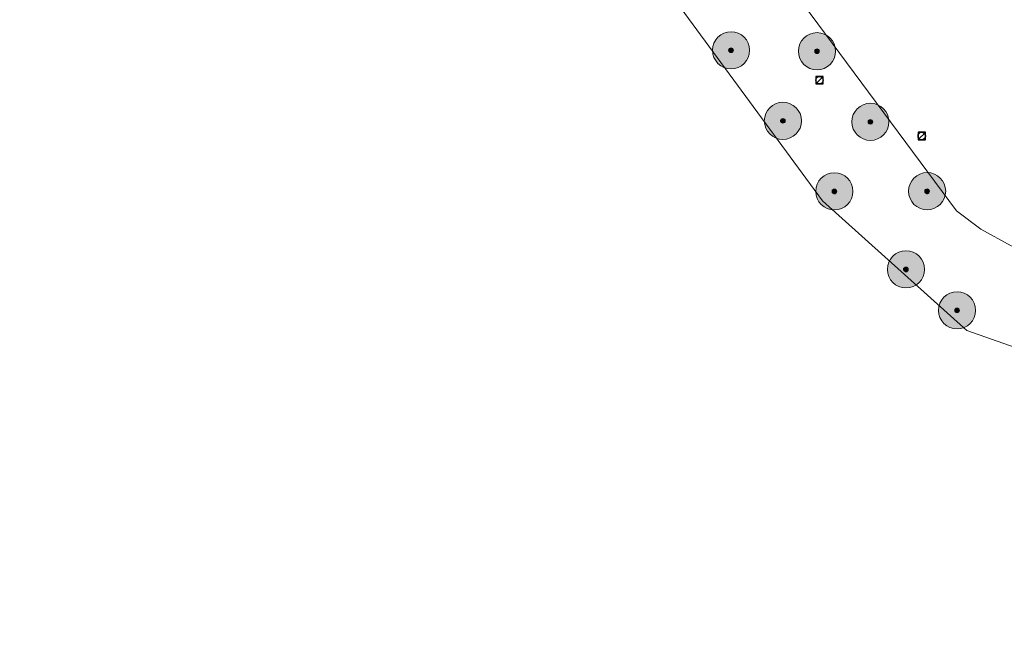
# Model space of a CAD drawing. Header units: metres. Extents: x 163628 to 168255, y 402691 to 405367.
# Tile 43 of 256: x 164747 to 164853, y 403459 to 403526. Entities that reach past the tile are written whole.
import ezdxf

# ---------------------------------------------------------------- set-up
doc = ezdxf.new("R2010")
doc.units = ezdxf.units.M
for name, color, linetype, lineweight in [('X-CA190022.004-UO-DWM_Beplanting$0$B-WE-GR-BOOM-S AFKOMSTIG UIT BGT', 252, 'Continuous', 0), ('X-CA190022.004-UO-KAD_Percelen$0$B-WE-KG-GRENS_PERCEEL-GV', 150, 'Continuous', 9), ('X-CA190022.004-UO-WHM_Riolering gemeente_NLCS_v0.1$0$B-WE-RI-PUT-S', 252, 'Continuous', 15)]:
    doc.layers.add(name, color=color, linetype=linetype, lineweight=lineweight)
doc.layers.add('X-CA190022.004-UO-DWM_Beplanting$0$B-WE-GR-BOOM-S AFKOMSTIG UIT BOMENBESTAND GEMEENTE', color=252, linetype='Continuous')
doc.layers.add('X-CA190022.004-UO-DWM_Beplanting$0$N-GV-GR-GRAS-A-200', color=7, linetype='Continuous')

# ---------------------------------------------------------------- blocks, each defined once
blk = doc.blocks.new('X-CA190022.004-UO-WHM_Riolering gemeente_NLCS_v0.1$0$B-SRI-PUT_BETON-SO')
blk.add_line((-1.41, -1.41), (1.41, 1.41))
at = {"lineweight": -3, "flags": 128}
blk.add_lwpolyline([(2, -2), (2, 2), (-2, 2), (-2, -2)], close=True, dxfattribs=at)
at = {"lineweight": -3}
blk.add_circle((0, 0), 2, dxfattribs=at)
blk = doc.blocks.new('X-CA190022.004-UO-DWM_Beplanting$0$SGR-BOOM_01-SO')
at = {"linetype": 'ByBlock', "lineweight": 18}
h = blk.add_hatch(color=0, dxfattribs=at)
h.dxf.hatch_style = 1
edge = h.paths.add_edge_path()
edge.add_arc((0, 0), 0.25, 0, 360)
at = {"color": 0, "linetype": 'ByBlock', "lineweight": 18}
for radius in [2, 0.25]:
    blk.add_circle((0, 0), radius, dxfattribs=at)
blk = doc.blocks.new('X-CA190022.004-UO-DWM_Beplanting$0$IMGEOBoom')
at = {"transparency": 33554457}
h = blk.add_hatch(color=256, dxfattribs=at)
h.dxf.hatch_style = 1
edge = h.paths.add_edge_path()
edge.add_arc((0, 0), 100, 0, 360)
edge = h.paths.add_edge_path(flags=17)
edge.add_arc((0, 0), 12.5, 0, 360)
h = blk.add_hatch()
h.set_pattern_fill('ANGLE', color=256)
h.set_pattern_definition([(0, (0, 0), (0, 6.985), [5.08, -1.905]), (90, (0, 0), (-6.985, 4e-16), [5.08, -1.905])])
edge = h.paths.add_edge_path(flags=17)
edge.add_arc((0, 0), 12.5, 0, 360)
at = {"layer": 'X-CA190022.004-UO-DWM_Beplanting$0$N-GV-GR-GRAS-A-200'}
h = blk.add_hatch(color=256, dxfattribs=at)
h.dxf.hatch_style = 1
edge = h.paths.add_edge_path(flags=17)
edge.add_arc((0, 0), 12.5, 0, 360)
at = {"xscale": 50, "yscale": 50, "zscale": 50}
blk.add_blockref('X-CA190022.004-UO-DWM_Beplanting$0$SGR-BOOM_01-SO', (0, 0), dxfattribs=at)

msp = doc.modelspace()

# ---------------------------------------------------------------- linework, layer by layer
at = {"layer": 'X-CA190022.004-UO-KAD_Percelen$0$B-WE-KG-GRENS_PERCEEL-GV', "flags": 128}
msp.add_lwpolyline([(164819.546, 403567.881), (164818.291, 403564.405), (164817.529, 403559.372), (164812.884, 403553.196), (164819.424, 403544.122), (164847.738, 403505.918), (164850.36, 403503.946), (164853.636, 403502.187), (164880.122, 403492.516), (164891.81, 403488.06), (164921.88, 403477.54), (164929.892, 403473.773), (164913.679, 403519.457), (164902.78, 403561.659), (164930.713, 403568.012), (164926.596, 403575.181), (164900.08, 403610.457), (164822.987, 403573.331)], close=True, dxfattribs=at)
for points in [[(164995.489, 403499.804), (164929.892, 403473.773), (164921.88, 403477.54), (164891.81, 403488.06), (164880.122, 403492.516), (164853.636, 403502.187), (164850.36, 403503.946), (164847.738, 403505.918), (164819.424, 403544.122), (164812.884, 403553.196), (164799.538, 403571.715), (164789.551, 403566.923), (164790.783, 403565.26), (164802.649, 403548.73), (164808.436, 403540.853), (164833.316, 403507.004), (164848.867, 403493.07), (164858.048, 403489.835), (164865.033, 403489.542), (164912.727, 403472.756), (164924.085, 403466.159), (164926.724, 403463.811), (164933.216, 403458.195)], [(164727.601, 403381.15), (164764.167, 403349.345), (164767.456, 403347.051), (164771.922, 403352.119), (164827.955, 403404.53), (164832.567, 403408.529), (164836.9, 403411.527), (164856.673, 403423.489), (164864.996, 403430.304), (164860.969, 403463.589), (164858.048, 403489.835), (164848.867, 403493.07), (164833.316, 403507.004), (164808.436, 403540.853), (164802.649, 403548.73), (164793.081, 403543.524), (164789.839, 403542.878), (164787.928, 403542.792), (164774.138, 403545.724), (164771.263, 403545.786), (164766.236, 403544.544), (164758.78, 403541.048), (164619.909, 403474.821)]]:
    msp.add_lwpolyline(points, dxfattribs=at)

# ---------------------------------------------------------------- block references
at = {"layer": 'X-CA190022.004-UO-DWM_Beplanting$0$B-WE-GR-BOOM-S AFKOMSTIG UIT BGT', "xscale": 0.02, "yscale": 0.02, "zscale": 0.02}
for p in [(164823.476, 403523.211), (164832.727, 403523.11), (164829.053, 403515.62), (164838.477, 403515.509), (164834.598, 403508.028), (164844.582, 403508.048), (164842.304, 403499.634), (164847.808, 403495.226)]:
    msp.add_blockref('X-CA190022.004-UO-DWM_Beplanting$0$IMGEOBoom', p, dxfattribs=at)
at = {"layer": 'X-CA190022.004-UO-DWM_Beplanting$0$B-WE-GR-BOOM-S AFKOMSTIG UIT BOMENBESTAND GEMEENTE', "xscale": 0.02, "yscale": 0.02, "zscale": 0.02}
for p in [(164823.476, 403523.211), (164832.727, 403523.11), (164829.053, 403515.62), (164838.477, 403515.509), (164834.598, 403508.028), (164844.582, 403508.048), (164842.304, 403499.634), (164847.808, 403495.226)]:
    msp.add_blockref('X-CA190022.004-UO-DWM_Beplanting$0$IMGEOBoom', p, dxfattribs=at)
at = {"layer": 'X-CA190022.004-UO-WHM_Riolering gemeente_NLCS_v0.1$0$B-WE-RI-PUT-S', "xscale": 0.2, "yscale": 0.2, "zscale": 0.2}
for p in [(164832.992, 403520), (164844, 403513.984)]:
    msp.add_blockref('X-CA190022.004-UO-WHM_Riolering gemeente_NLCS_v0.1$0$B-SRI-PUT_BETON-SO', p, dxfattribs=at)

doc.saveas('drawing.dxf')
